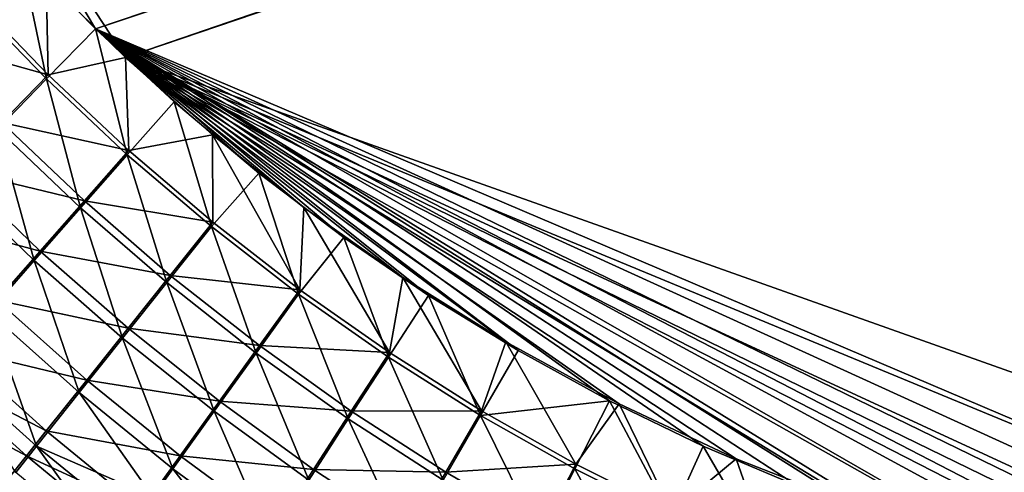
# Model space of a CAD drawing. Header units: metres. Extents: x -900 to 900, y -400 to 400.
# Tile 33 of 241: x -525 to -466, y -215 to -188. Entities that reach past the tile are written whole.
import ezdxf

# ---------------------------------------------------------------- set-up
doc = ezdxf.new("R2010")
doc.units = ezdxf.units.M

msp = doc.modelspace()

# ---------------------------------------------------------------- linework, layer by layer
at = {"layer": 'top'}
for points in [[(-520.393921, -188.45813, -493.390167), (-556.825012, -127.259506, -492.974121), (-63.320282, -33.791721, -503.495331)], [(-63.258526, -33.780186, -500.496002), (-553.594482, -136.830185, -490.000427), (-518.588135, -190.194061, -490.413635)], [(-62.851711, -35.5509, -503.495331), (-520.393921, -188.45813, -493.390167), (-63.320282, -33.791721, -503.495331)], [(-62.84462, -35.365765, -500.496002), (-63.258526, -33.780186, -500.496002), (-518.588135, -190.194061, -490.413635)], [(-518.588135, -190.194061, -490.413635), (-423.970123, -223.826447, -491.966522), (-62.84462, -35.365765, -500.496002)], [(-437.335358, -223.870071, -494.717072), (-520.393921, -188.45813, -493.390167), (-62.851711, -35.5509, -503.495331)], [(-520.393921, -188.45813, -493.390167), (-524.934204, -183.812775, -493.330139), (-556.825012, -127.259506, -492.974121)], [(-518.588135, -190.194061, -490.413635), (-553.594482, -136.830185, -490.000427), (-523.358032, -185.491104, -490.349915)], [(-527.994629, -186.666229, -493.109589), (-524.934204, -183.812775, -493.330139), (-523.337769, -191.477264, -493.167603)], [(-524.934204, -183.812775, -493.330139), (-520.393921, -188.45813, -493.390167), (-523.337769, -191.477264, -493.167603)], [(-523.226501, -191.224335, -490.177795), (-523.358032, -185.491104, -490.349915), (-527.870422, -186.42131, -490.119781)], [(-518.588135, -190.194061, -490.413635), (-523.358032, -185.491104, -490.349915), (-523.226501, -191.224335, -490.177795)], [(-527.870422, -186.42131, -490.119781), (-530.772095, -189.130692, -489.642944), (-523.226501, -191.224335, -490.177795)], [(-527.994629, -186.666229, -493.109589), (-523.337769, -191.477264, -493.167603), (-526.270569, -194.498108, -492.65921)], [(-523.337769, -191.477264, -493.167603), (-520.393921, -188.45813, -493.390167), (-518.471558, -196.050323, -493.229462)], [(-520.393921, -188.45813, -493.390167), (-515.65564, -192.85997, -493.454346), (-518.471558, -196.050323, -493.229462)], [(-437.335358, -223.870071, -494.717072), (-443.178528, -223.713989, -494.608795), (-520.393921, -188.45813, -493.390167)], [(-443.178528, -223.713989, -494.608795), (-449.004364, -223.236893, -494.503418), (-520.393921, -188.45813, -493.390167)], [(-520.393921, -188.45813, -493.390167), (-449.004364, -223.236893, -494.503418), (-454.678619, -222.464706, -494.403168)], [(-454.678619, -222.464706, -494.403168), (-459.38681, -221.592926, -494.321655), (-520.393921, -188.45813, -493.390167)], [(-459.38681, -221.592926, -494.321655), (-465.170959, -220.232056, -494.223541), (-520.393921, -188.45813, -493.390167)], [(-520.393921, -188.45813, -493.390167), (-465.170959, -220.232056, -494.223541), (-472.374176, -218.08316, -494.10437)], [(-472.374176, -218.08316, -494.10437), (-474.462921, -217.363785, -494.070435), (-520.393921, -188.45813, -493.390167)], [(-474.462921, -217.363785, -494.070435), (-478.14621, -215.987137, -494.01123), (-520.393921, -188.45813, -493.390167)], [(-520.393921, -188.45813, -493.390167), (-478.14621, -215.987137, -494.01123), (-483.842773, -213.578735, -493.921265)], [(-483.842773, -213.578735, -493.921265), (-489.474823, -210.849426, -493.834198), (-520.393921, -188.45813, -493.390167)], [(-489.474823, -210.849426, -493.834198), (-494.963257, -207.837082, -493.75119), (-520.393921, -188.45813, -493.390167)], [(-520.393921, -188.45813, -493.390167), (-494.963257, -207.837082, -493.75119), (-500.363434, -204.511017, -493.671234)], [(-500.363434, -204.511017, -493.671234), (-505.455383, -201.020493, -493.597443), (-520.393921, -188.45813, -493.390167)], [(-505.455383, -201.020493, -493.597443), (-510.556488, -197.147537, -493.525055), (-520.393921, -188.45813, -493.390167)], [(-520.393921, -188.45813, -493.390167), (-510.556488, -197.147537, -493.525055), (-515.65564, -192.85997, -493.454346)], [(-530.772095, -189.130692, -489.642944), (-526.021057, -194.097519, -489.693878), (-523.226501, -191.224335, -490.177795)], [(-518.372864, -195.790604, -490.239655), (-518.588135, -190.194061, -490.413635), (-523.226501, -191.224335, -490.177795)], [(-446.716522, -223.428253, -491.544159), (-437.279114, -223.842056, -491.717743), (-518.588135, -190.194061, -490.413635)], [(-437.279114, -223.842056, -491.717743), (-423.970123, -223.826447, -491.966522), (-518.588135, -190.194061, -490.413635)], [(-513.346191, -194.848602, -490.485504), (-507.848602, -199.222702, -490.562836), (-518.588135, -190.194061, -490.413635)], [(-507.848602, -199.222702, -490.562836), (-501.903381, -203.435165, -490.648529), (-518.588135, -190.194061, -490.413635)], [(-518.588135, -190.194061, -490.413635), (-501.903381, -203.435165, -490.648529), (-495.702362, -207.316711, -490.740112)], [(-495.702362, -207.316711, -490.740112), (-488.887115, -211.042206, -490.843292), (-518.588135, -190.194061, -490.413635)], [(-488.887115, -211.042206, -490.843292), (-481.853058, -214.34523, -490.952545), (-518.588135, -190.194061, -490.413635)], [(-518.588135, -190.194061, -490.413635), (-481.853058, -214.34523, -490.952545), (-473.900177, -217.460693, -491.079559)], [(-473.900177, -217.460693, -491.079559), (-465.779663, -219.993759, -491.213226), (-518.588135, -190.194061, -490.413635)], [(-465.779663, -219.993759, -491.213226), (-456.292633, -222.140701, -491.374786), (-518.588135, -190.194061, -490.413635)], [(-518.588135, -190.194061, -490.413635), (-456.292633, -222.140701, -491.374786), (-451.512726, -222.89296, -491.458496)], [(-451.512726, -222.89296, -491.458496), (-446.716522, -223.428253, -491.544159), (-518.588135, -190.194061, -490.413635)], [(-513.346191, -194.848602, -490.485504), (-518.588135, -190.194061, -490.413635), (-518.372864, -195.790604, -490.239655)], [(-523.226501, -191.224335, -490.177795), (-526.021057, -194.097519, -489.693878), (-518.372864, -195.790604, -490.239655)], [(-526.270569, -194.498108, -492.65921), (-523.337769, -191.477264, -493.167603), (-521.284912, -199.244263, -492.712402)], [(-523.337769, -191.477264, -493.167603), (-518.471558, -196.050323, -493.229462), (-521.284912, -199.244263, -492.712402)], [(-518.471558, -196.050323, -493.229462), (-515.65564, -192.85997, -493.454346), (-513.411926, -200.373917, -493.294983)], [(-515.65564, -192.85997, -493.454346), (-510.556488, -197.147537, -493.525055), (-513.411926, -200.373917, -493.294983)], [(-526.021057, -194.097519, -489.693878), (-528.787292, -196.945404, -488.940765), (-521.053833, -198.828476, -489.747498)], [(-526.021057, -194.097519, -489.693878), (-521.053833, -198.828476, -489.747498), (-518.372864, -195.790604, -490.239655)], [(-524.068848, -202.40947, -491.906433), (-529.173706, -197.49234, -491.867981), (-526.270569, -194.498108, -492.65921)], [(-521.284912, -199.244263, -492.712402), (-524.068848, -202.40947, -491.906433), (-526.270569, -194.498108, -492.65921)], [(-513.325134, -200.108536, -490.305237), (-513.346191, -194.848602, -490.485504), (-518.372864, -195.790604, -490.239655)], [(-507.848602, -199.222702, -490.562836), (-513.346191, -194.848602, -490.485504), (-508.098907, -204.16658, -490.374359)], [(-513.346191, -194.848602, -490.485504), (-513.325134, -200.108536, -490.305237), (-508.098907, -204.16658, -490.374359)], [(-518.372864, -195.790604, -490.239655), (-521.053833, -198.828476, -489.747498), (-513.325134, -200.108536, -490.305237)], [(-521.284912, -199.244263, -492.712402), (-518.471558, -196.050323, -493.229462), (-516.098083, -203.74176, -492.767975)], [(-518.471558, -196.050323, -493.229462), (-513.411926, -200.373917, -493.294983), (-516.098083, -203.74176, -492.767975)], [(-523.706848, -201.839066, -488.980408), (-528.787292, -196.945404, -488.940765), (-531.510193, -199.752487, -487.921326)], [(-521.053833, -198.828476, -489.747498), (-528.787292, -196.945404, -488.940765), (-523.706848, -201.839066, -488.980408)], [(-513.411926, -200.373917, -493.294983), (-510.556488, -197.147537, -493.525055), (-508.174469, -204.436523, -493.364075)], [(-510.556488, -197.147537, -493.525055), (-505.455383, -201.020493, -493.597443), (-508.174469, -204.436523, -493.364075)], [(-529.173706, -197.49234, -491.867981), (-524.068848, -202.40947, -491.906433), (-526.807922, -205.528397, -490.814636)], [(-515.885315, -203.311935, -489.80365), (-521.053833, -198.828476, -489.747498), (-523.706848, -201.839066, -488.980408)], [(-513.325134, -200.108536, -490.305237), (-521.053833, -198.828476, -489.747498), (-515.885315, -203.311935, -489.80365)], [(-518.75531, -207.078659, -491.945099), (-524.068848, -202.40947, -491.906433), (-521.284912, -199.244263, -492.712402)], [(-516.098083, -203.74176, -492.767975), (-518.75531, -207.078659, -491.945099), (-521.284912, -199.244263, -492.712402)], [(-507.848602, -199.222702, -490.562836), (-508.098907, -204.16658, -490.374359), (-502.709717, -207.95314, -490.44693)], [(-501.903381, -203.435165, -490.648529), (-507.848602, -199.222702, -490.562836), (-502.709717, -207.95314, -490.44693)], [(-523.706848, -201.839066, -488.980408), (-531.510193, -199.752487, -487.921326), (-526.317078, -204.805618, -487.941284)], [(-508.098907, -204.16658, -490.374359), (-513.325134, -200.108536, -490.305237), (-515.885315, -203.311935, -489.80365)], [(-516.098083, -203.74176, -492.767975), (-513.411926, -200.373917, -493.294983), (-510.725159, -207.97908, -492.825745)], [(-513.411926, -200.373917, -493.294983), (-508.174469, -204.436523, -493.364075), (-510.725159, -207.97908, -492.825745)], [(-508.174469, -204.436523, -493.364075), (-505.455383, -201.020493, -493.597443), (-502.775055, -208.226654, -493.436523)], [(-505.455383, -201.020493, -493.597443), (-500.363434, -204.511017, -493.671234), (-502.775055, -208.226654, -493.436523)], [(-518.417847, -206.485901, -489.020477), (-523.706848, -201.839066, -488.980408), (-526.317078, -204.805618, -487.941284)], [(-515.885315, -203.311935, -489.80365), (-523.706848, -201.839066, -488.980408), (-518.417847, -206.485901, -489.020477)], [(-526.807922, -205.528397, -490.814636), (-524.068848, -202.40947, -491.906433), (-521.368347, -210.36557, -490.82962)], [(-524.068848, -202.40947, -491.906433), (-518.75531, -207.078659, -491.945099), (-521.368347, -210.36557, -490.82962)], [(-510.530212, -207.53627, -489.862061), (-515.885315, -203.311935, -489.80365), (-518.417847, -206.485901, -489.020477)], [(-508.098907, -204.16658, -490.374359), (-515.885315, -203.311935, -489.80365), (-510.530212, -207.53627, -489.862061)], [(-501.903381, -203.435165, -490.648529), (-502.709717, -207.95314, -490.44693), (-497.173157, -211.45665, -490.522797)], [(-495.702362, -207.316711, -490.740112), (-501.903381, -203.435165, -490.648529), (-497.173157, -211.45665, -490.522797)], [(-513.247314, -211.488235, -491.983673), (-518.75531, -207.078659, -491.945099), (-516.098083, -203.74176, -492.767975)], [(-510.725159, -207.97908, -492.825745), (-513.247314, -211.488235, -491.983673), (-516.098083, -203.74176, -492.767975)], [(-502.709717, -207.95314, -490.44693), (-508.098907, -204.16658, -490.374359), (-510.530212, -207.53627, -489.862061)], [(-520.908264, -209.61235, -487.958862), (-526.317078, -204.805618, -487.941284), (-528.870361, -207.712143, -486.633972)], [(-518.417847, -206.485901, -489.020477), (-526.317078, -204.805618, -487.941284), (-520.908264, -209.61235, -487.958862)], [(-510.725159, -207.97908, -492.825745), (-508.174469, -204.436523, -493.364075), (-505.181091, -211.944672, -492.885468)], [(-508.174469, -204.436523, -493.364075), (-502.775055, -208.226654, -493.436523), (-505.181091, -211.944672, -492.885468)], [(-502.775055, -208.226654, -493.436523), (-500.363434, -204.511017, -493.671234), (-497.229431, -211.732849, -493.512238)], [(-500.363434, -204.511017, -493.671234), (-494.963257, -207.837082, -493.75119), (-497.229431, -211.732849, -493.512238)], [(-526.807922, -205.528397, -490.814636), (-523.922668, -213.584335, -489.425659), (-529.487183, -208.584152, -489.441071)], [(-521.368347, -210.36557, -490.82962), (-523.922668, -213.584335, -489.425659), (-526.807922, -205.528397, -490.814636)], [(-512.934387, -210.874207, -489.060669), (-518.417847, -206.485901, -489.020477), (-520.908264, -209.61235, -487.958862)], [(-510.530212, -207.53627, -489.862061), (-518.417847, -206.485901, -489.020477), (-512.934387, -210.874207, -489.060669)], [(-521.368347, -210.36557, -490.82962), (-518.75531, -207.078659, -491.945099), (-515.726074, -214.943451, -490.841248)], [(-518.75531, -207.078659, -491.945099), (-513.247314, -211.488235, -491.983673), (-515.726074, -214.943451, -490.841248)], [(-523.342773, -212.673996, -486.622711), (-528.870361, -207.712143, -486.633972), (-530.122009, -209.138718, -485.881958)], [(-520.908264, -209.61235, -487.958862), (-528.870361, -207.712143, -486.633972), (-523.342773, -212.673996, -486.622711)], [(-505.003479, -211.489868, -489.922516), (-510.530212, -207.53627, -489.862061), (-512.934387, -210.874207, -489.060669)], [(-502.709717, -207.95314, -490.44693), (-510.530212, -207.53627, -489.862061), (-505.003479, -211.489868, -489.922516)], [(-495.702362, -207.316711, -490.740112), (-497.173157, -211.45665, -490.522797), (-491.504791, -214.665543, -490.601807)], [(-488.887115, -211.042206, -490.843292), (-495.702362, -207.316711, -490.740112), (-491.504791, -214.665543, -490.601807)], [(-507.559082, -215.626602, -492.021729), (-513.247314, -211.488235, -491.983673), (-510.725159, -207.97908, -492.825745)], [(-505.181091, -211.944672, -492.885468), (-507.559082, -215.626602, -492.021729), (-510.725159, -207.97908, -492.825745)], [(-505.181091, -211.944672, -492.885468), (-502.775055, -208.226654, -493.436523), (-499.480896, -215.626953, -492.946869)], [(-497.173157, -211.45665, -490.522797), (-502.709717, -207.95314, -490.44693), (-505.003479, -211.489868, -489.922516)], [(-502.775055, -208.226654, -493.436523), (-497.229431, -211.732849, -493.512238), (-499.480896, -215.626953, -492.946869)], [(-497.229431, -211.732849, -493.512238), (-494.963257, -207.837082, -493.75119), (-489.474823, -210.849426, -493.834198)], [(-529.487183, -208.584152, -489.441071), (-523.922668, -213.584335, -489.425659), (-525.174011, -215.163422, -488.617981)], [(-524.535461, -214.176041, -485.854034), (-530.122009, -209.138718, -485.881958), (-531.355164, -210.545425, -485.065765)], [(-523.342773, -212.673996, -486.622711), (-530.122009, -209.138718, -485.881958), (-524.535461, -214.176041, -485.854034)], [(-515.29718, -214.160858, -487.97345), (-520.908264, -209.61235, -487.958862), (-523.342773, -212.673996, -486.622711)], [(-512.934387, -210.874207, -489.060669), (-520.908264, -209.61235, -487.958862), (-515.29718, -214.160858, -487.97345)], [(-524.535461, -214.176041, -485.854034), (-531.355164, -210.545425, -485.065765), (-525.710022, -215.656631, -485.019714)], [(-516.944641, -216.644531, -490.158569), (-523.922668, -213.584335, -489.425659), (-521.368347, -210.36557, -490.82962)], [(-515.726074, -214.943451, -490.841248), (-516.944641, -216.644531, -490.158569), (-521.368347, -210.36557, -490.82962)], [(-507.270508, -214.99231, -489.100555), (-512.934387, -210.874207, -489.060669), (-515.29718, -214.160858, -487.97345)], [(-505.003479, -211.489868, -489.922516), (-512.934387, -210.874207, -489.060669), (-507.270508, -214.99231, -489.100555)], [(-489.474823, -210.849426, -493.834198), (-491.553375, -214.943558, -493.591034), (-497.229431, -211.732849, -493.512238)], [(-485.762665, -217.847473, -493.672791), (-491.553375, -214.943558, -493.591034), (-489.474823, -210.849426, -493.834198)], [(-488.887115, -211.042206, -490.843292), (-491.504791, -214.665543, -490.601807), (-485.720184, -217.568359, -490.683807)], [(-483.842773, -213.578735, -493.921265), (-485.762665, -217.847473, -493.672791), (-489.474823, -210.849426, -493.834198)], [(-481.853058, -214.34523, -490.952545), (-488.887115, -211.042206, -490.843292), (-485.720184, -217.568359, -490.683807)], [(-515.726074, -214.943451, -490.841248), (-513.247314, -211.488235, -491.983673), (-509.894653, -219.25029, -490.848938)], [(-513.247314, -211.488235, -491.983673), (-507.559082, -215.626602, -492.021729), (-509.894653, -219.25029, -490.848938)], [(-501.704865, -219.482132, -492.058899), (-507.559082, -215.626602, -492.021729), (-505.181091, -211.944672, -492.885468)], [(-499.319855, -215.161087, -489.984772), (-505.003479, -211.489868, -489.922516), (-507.270508, -214.99231, -489.100555)], [(-499.480896, -215.626953, -492.946869), (-501.704865, -219.482132, -492.058899), (-505.181091, -211.944672, -492.885468)], [(-497.173157, -211.45665, -490.522797), (-505.003479, -211.489868, -489.922516), (-499.319855, -215.161087, -489.984772)], [(-497.229431, -211.732849, -493.512238), (-493.639526, -219.014404, -493.009796), (-499.480896, -215.626953, -492.946869)], [(-491.504791, -214.665543, -490.601807), (-497.173157, -211.45665, -490.522797), (-499.319855, -215.161087, -489.984772)], [(-491.553375, -214.943558, -493.591034), (-493.639526, -219.014404, -493.009796), (-497.229431, -211.732849, -493.512238)], [(-517.605164, -217.377563, -486.604584), (-523.342773, -212.673996, -486.622711), (-524.535461, -214.176041, -485.854034)], [(-515.29718, -214.160858, -487.97345), (-523.342773, -212.673996, -486.622711), (-517.605164, -217.377563, -486.604584)], [(-523.922668, -213.584335, -489.425659), (-519.332642, -219.9832, -488.575195), (-525.174011, -215.163422, -488.617981)], [(-519.332642, -219.9832, -488.575195), (-523.922668, -213.584335, -489.425659), (-518.147278, -218.325073, -489.402832)], [(-518.147278, -218.325073, -489.402832), (-523.922668, -213.584335, -489.425659), (-516.944641, -216.644531, -490.158569)], [(-479.873566, -220.436981, -493.757294), (-485.762665, -217.847473, -493.672791), (-483.842773, -213.578735, -493.921265)], [(-478.14621, -215.987137, -494.01123), (-479.873566, -220.436981, -493.757294), (-483.842773, -213.578735, -493.921265)], [(-518.735107, -218.954834, -485.816986), (-524.535461, -214.176041, -485.854034), (-525.710022, -215.656631, -485.019714)], [(-517.605164, -217.377563, -486.604584), (-524.535461, -214.176041, -485.854034), (-518.735107, -218.954834, -485.816986)], [(-509.497131, -218.439377, -487.984497), (-515.29718, -214.160858, -487.97345), (-517.605164, -217.377563, -486.604584)], [(-507.270508, -214.99231, -489.100555), (-515.29718, -214.160858, -487.97345), (-509.497131, -218.439377, -487.984497)], [(-491.504791, -214.665543, -490.601807), (-499.319855, -215.161087, -489.984772), (-493.494232, -218.53833, -490.048676)], [(-485.720184, -217.568359, -490.683807), (-491.504791, -214.665543, -490.601807), (-493.494232, -218.53833, -490.048676)], [(-481.853058, -214.34523, -490.952545), (-485.720184, -217.568359, -490.683807), (-479.835541, -220.157227, -490.768646)], [(-473.900177, -217.460693, -491.079559), (-481.853058, -214.34523, -490.952545), (-479.835541, -220.157227, -490.768646)], [(-516.944641, -216.644531, -490.158569), (-515.726074, -214.943451, -490.841248), (-511.042084, -221.033463, -490.147858)], [(-515.726074, -214.943451, -490.841248), (-509.894653, -219.25029, -490.848938), (-511.042084, -221.033463, -490.147858)], [(-501.44043, -218.828506, -489.139771), (-507.270508, -214.99231, -489.100555), (-509.497131, -218.439377, -487.984497)], [(-499.319855, -215.161087, -489.984772), (-507.270508, -214.99231, -489.100555), (-501.44043, -218.828506, -489.139771)], [(-493.494232, -218.53833, -490.048676), (-499.319855, -215.161087, -489.984772), (-501.44043, -218.828506, -489.139771)], [(-493.639526, -219.014404, -493.009796), (-491.553375, -214.943558, -493.591034), (-487.672058, -222.095596, -493.073944)], [(-487.672058, -222.095596, -493.073944), (-491.553375, -214.943558, -493.591034), (-485.762665, -217.847473, -493.672791)]]:
    msp.add_3dface(points, dxfattribs=at)

doc.saveas('drawing.dxf')
